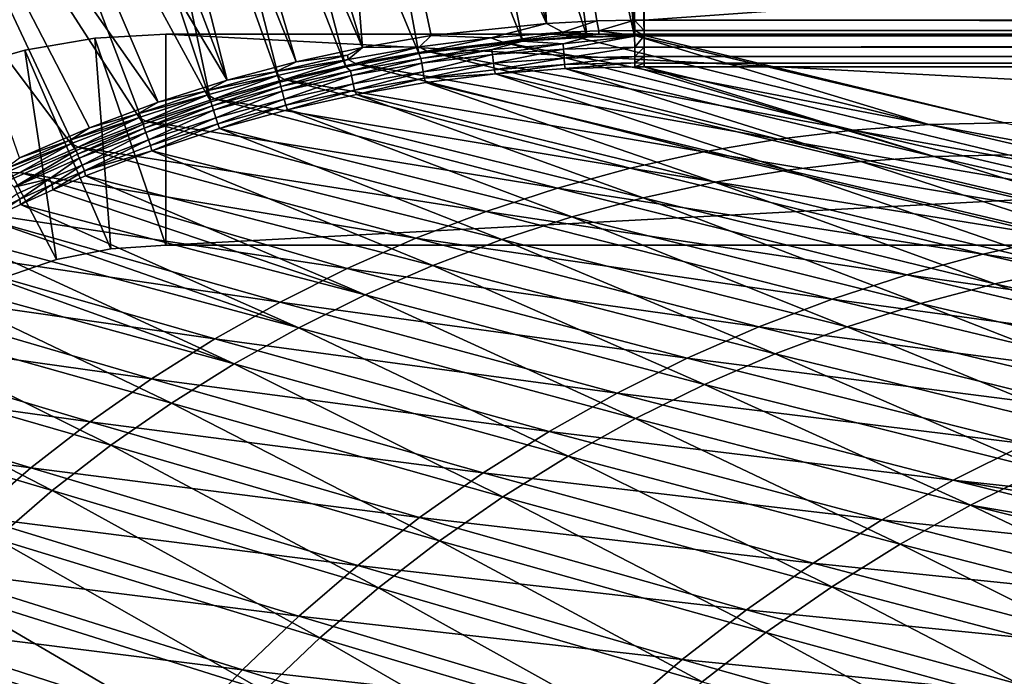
# Model space of a CAD drawing. Header units: metres. Extents: x -901 to 901, y -486 to 401.
# Tile 116 of 256: x -759 to -666, y 279 to 341. Entities that reach past the tile are written whole.
import ezdxf

# ---------------------------------------------------------------- set-up
doc = ezdxf.new("R2010")
doc.units = ezdxf.units.M

msp = doc.modelspace()

# ---------------------------------------------------------------- linework, layer by layer
at = {"layer": 'top0'}
for points in [[(-711.886414, 390.784424, -3.399924), (-705.529297, 391.050934, -3.399924), (-700.734314, 341.324097, -32.144608)], [(-700.734314, 341.324097, -32.144608), (-705.529297, 391.050934, -3.399924), (-700.734314, 391.111328, -3.399924)], [(-699.821045, 341.327301, -32.142754), (-700.734314, 391.111328, -3.399924), (-0.734328, 391.111328, -3.399924)], [(-699.821045, 341.327301, -32.142754), (-700.734314, 341.324097, -32.144608), (-700.734314, 391.111328, -3.399924)], [(-0.734328, 341.327301, -32.142754), (-699.821045, 341.327301, -32.142754), (-0.734328, 391.111328, -3.399924)], [(-721.192139, 390.008942, -3.399924), (-709.072815, 341.018127, -32.177853), (-730.448669, 388.778107, -3.399924)], [(-709.072815, 341.018127, -32.177853), (-721.192139, 390.008942, -3.399924), (-711.886414, 390.784424, -3.399924)], [(-704.306763, 341.25354, -32.159096), (-711.886414, 390.784424, -3.399924), (-700.734314, 341.324097, -32.144608)], [(-704.306763, 341.25354, -32.159096), (-709.072815, 341.018127, -32.177853), (-711.886414, 390.784424, -3.399924)], [(-711.798828, 389.283508, -0.803848), (-721.030396, 388.514221, -0.803848), (-705.224915, 339.719666, -29.564875)], [(-705.491638, 389.547943, -0.803848), (-711.798828, 389.283508, -0.803848), (-700.734314, 339.824097, -29.546532)], [(-700.734314, 339.824097, -29.546532), (-711.798828, 389.283508, -0.803848), (-705.224915, 339.719666, -29.564875)], [(-700.734314, 389.60788, -0.803848), (-705.491638, 389.547943, -0.803848), (-700.734314, 339.824097, -29.546532)], [(-0.734328, 389.60788, -0.803848), (-700.734314, 389.60788, -0.803848), (-0.734328, 339.827301, -29.544678)], [(-700.734314, 389.60788, -0.803848), (-699.821045, 339.827301, -29.544678), (-0.734328, 339.827301, -29.544678)], [(-700.734314, 389.60788, -0.803848), (-700.734314, 339.824097, -29.546532), (-699.821045, 339.827301, -29.544678)], [(-726.520142, 338.75, -32.241295), (-741.109741, 386.78064, -3.399924), (-730.448669, 388.778107, -3.399924)], [(-709.072815, 341.018127, -32.177853), (-720.004272, 339.859406, -32.218529), (-730.448669, 388.778107, -3.399924)], [(-730.448669, 388.778107, -3.399924), (-720.004272, 339.859406, -32.218529), (-726.520142, 338.75, -32.241295)], [(-721.030396, 388.514221, -0.803848), (-730.213135, 387.293213, -0.803848), (-711.344421, 339.343567, -29.58893)], [(-705.224915, 339.719666, -29.564875), (-721.030396, 388.514221, -0.803848), (-711.344421, 339.343567, -29.58893)], [(-730.213135, 387.293213, -0.803848), (-740.790527, 385.311462, -0.803848), (-721.169983, 338.166351, -29.625387)], [(-711.344421, 339.343567, -29.58893), (-730.213135, 387.293213, -0.803848), (-721.169983, 338.166351, -29.625387)], [(-746.963318, 385.413208, -3.399924), (-741.109741, 386.78064, -3.399924), (-726.520142, 338.75, -32.241295)], [(-751.649963, 384.176422, -3.399924), (-746.963318, 385.413208, -3.399924), (-732.787781, 337.380829, -32.262211)], [(-732.787781, 337.380829, -32.262211), (-746.963318, 385.413208, -3.399924), (-726.520142, 338.75, -32.241295)], [(-740.790527, 385.311462, -0.803848), (-746.598083, 383.954773, -0.803848), (-728.090454, 336.903168, -29.649544)], [(-721.169983, 338.166351, -29.625387), (-740.790527, 385.311462, -0.803848), (-728.090454, 336.903168, -29.649544)], [(-757.162415, 382.556427, -3.399924), (-751.649963, 384.176422, -3.399924), (-739.336792, 335.628693, -32.283081)], [(-739.336792, 335.628693, -32.283081), (-751.649963, 384.176422, -3.399924), (-732.787781, 337.380829, -32.262211)], [(-746.598083, 383.954773, -0.803848), (-751.247925, 382.727722, -0.803848), (-734.340027, 335.447693, -29.670338)], [(-728.090454, 336.903168, -29.649544), (-746.598083, 383.954773, -0.803848), (-734.340027, 335.447693, -29.670338)], [(-765.662842, 379.697144, -3.399924), (-757.162415, 382.556427, -3.399924), (-739.336792, 335.628693, -32.283081)], [(-751.247925, 382.727722, -0.803848), (-756.717102, 381.120422, -0.803848), (-740.871399, 333.601196, -29.691088)], [(-734.340027, 335.447693, -29.670338), (-751.247925, 382.727722, -0.803848), (-740.871399, 333.601196, -29.691088)], [(-740.871399, 333.601196, -29.691088), (-756.717102, 381.120422, -0.803848), (-765.150696, 378.2836, -0.803848)], [(-745.870056, 333.544342, -32.302948), (-775.530518, 375.802704, -3.399924), (-765.662842, 379.697144, -3.399924)], [(-739.336792, 335.628693, -32.283081), (-745.870056, 333.544342, -32.302948), (-765.662842, 379.697144, -3.399924)], [(-765.150696, 378.2836, -0.803848), (-774.93988, 374.420105, -0.803848), (-747.251404, 331.466248, -29.710432)], [(-740.871399, 333.601196, -29.691088), (-765.150696, 378.2836, -0.803848), (-747.251404, 331.466248, -29.710432)], [(-745.870056, 333.544342, -32.302948), (-752.376465, 331.120605, -32.321827), (-775.530518, 375.802704, -3.399924)], [(-752.376465, 331.120605, -32.321827), (-758.992676, 328.279388, -32.340122), (-775.530518, 375.802704, -3.399924)], [(-774.93988, 374.420105, -0.803848), (-784.498657, 370.017365, -0.803848), (-753.643616, 328.983795, -29.728928)], [(-747.251404, 331.466248, -29.710432), (-774.93988, 374.420105, -0.803848), (-753.643616, 328.983795, -29.728928)], [(-753.643616, 328.983795, -29.728928), (-784.498657, 370.017365, -0.803848), (-760.099487, 326.106232, -29.746735)], [(-714.335754, 339.651917, -33.011066), (-720.004272, 339.859406, -32.218529), (-709.072815, 341.018127, -32.177853)], [(-707.530762, 340.175537, -33.019848), (-714.335754, 339.651917, -33.011066), (-709.072815, 341.018127, -32.177853)], [(-709.072815, 341.018127, -32.177853), (-704.306763, 341.25354, -32.159096), (-707.530762, 340.175537, -33.019848)], [(-704.306763, 341.25354, -32.159096), (-704.126404, 340.311676, -33.024342), (-707.530762, 340.175537, -33.019848)], [(-704.306763, 341.25354, -32.159096), (-700.734314, 341.324097, -32.144608), (-704.126404, 340.311676, -33.024342)], [(-700.734314, 341.324097, -32.144608), (-700.723999, 340.363525, -33.028919), (-704.126404, 340.311676, -33.024342)], [(-700.734314, 341.324097, -32.144608), (-699.821045, 341.327301, -32.142754), (-699.821045, 340.363281, -33.032032)], [(-700.723999, 340.363525, -33.028919), (-700.734314, 341.324097, -32.144608), (-699.821045, 340.363281, -33.032032)], [(-0.734328, 341.327301, -32.142754), (-0.734328, 340.639496, -32.689068), (-699.821045, 341.327301, -32.142754)], [(-0.734328, 340.639496, -32.689068), (-699.821045, 340.363281, -33.032032), (-699.821045, 341.327301, -32.142754)], [(-0.734328, 340.639496, -32.689068), (-0.734328, 340.140503, -33.411907), (-699.821045, 340.363281, -33.032032)], [(-721.120056, 338.795837, -33.002594), (-726.520142, 338.75, -32.241295), (-720.004272, 339.859406, -32.218529)], [(-714.335754, 339.651917, -33.011066), (-721.120056, 338.795837, -33.002594), (-720.004272, 339.859406, -32.218529)], [(-720.414978, 338.383301, -34.068256), (-721.120056, 338.795837, -33.002594), (-714.335754, 339.651917, -33.011066)], [(-713.214722, 339.253937, -34.128269), (-720.414978, 338.383301, -34.068256), (-714.335754, 339.651917, -33.011066)], [(-713.214722, 339.253937, -34.128269), (-714.335754, 339.651917, -33.011066), (-707.530762, 340.175537, -33.019848)], [(-707.511597, 339.865082, -33.572998), (-713.214722, 339.253937, -34.128269), (-707.530762, 340.175537, -33.019848)], [(-706.342773, 339.732513, -34.187988), (-713.214722, 339.253937, -34.128269), (-707.511597, 339.865082, -33.572998)], [(-706.342773, 339.732513, -34.187988), (-672.867615, 331.434906, -86.525124), (-713.214722, 339.253937, -34.128269)], [(-705.224915, 339.719666, -29.564875), (-711.344421, 339.343567, -29.58893), (-707.492065, 339.077087, -29.921173)], [(-707.530762, 340.175537, -33.019848), (-704.126404, 340.311676, -33.024342), (-704.114563, 340.000061, -33.589668)], [(-707.511597, 339.865082, -33.572998), (-707.530762, 340.175537, -33.019848), (-704.114563, 340.000061, -33.589668)], [(-704.114563, 340.000061, -33.589668), (-706.342773, 339.732513, -34.187988), (-707.511597, 339.865082, -33.572998)], [(-700.734314, 339.824097, -29.546532), (-707.492065, 339.077087, -29.921173), (-707.463867, 338.583679, -30.323605)], [(-700.734314, 339.824097, -29.546532), (-705.224915, 339.719666, -29.564875), (-707.492065, 339.077087, -29.921173)], [(-700.723694, 338.763, -30.326458), (-700.734314, 339.824097, -29.546532), (-707.463867, 338.583679, -30.323605)], [(-700.715576, 339.872284, -34.238636), (-706.342773, 339.732513, -34.187988), (-704.114563, 340.000061, -33.589668)], [(-706.342773, 339.732513, -34.187988), (-700.715576, 339.872284, -34.238636), (-672.867615, 331.434906, -86.525124)], [(-704.126404, 340.311676, -33.024342), (-700.723999, 340.363525, -33.028919), (-700.715576, 339.872284, -34.238636)], [(-704.126404, 340.311676, -33.024342), (-700.715576, 339.872284, -34.238636), (-704.114563, 340.000061, -33.589668)], [(-699.821045, 339.827301, -29.544678), (-700.734314, 339.824097, -29.546532), (-700.723694, 338.763, -30.326458)], [(-700.715576, 339.872284, -34.238636), (-700.723999, 340.363525, -33.028919), (-699.821045, 339.873474, -34.248688)], [(-700.723999, 340.363525, -33.028919), (-699.821045, 340.363281, -33.032032), (-699.821045, 339.873474, -34.248688)], [(-699.821045, 338.761719, -30.328711), (-699.821045, 339.827301, -29.544678), (-700.723694, 338.763, -30.326458)], [(-700.715576, 339.872284, -34.238636), (-699.821045, 339.873474, -34.248688), (-665.690369, 331.60611, -86.540955)], [(-700.715576, 339.872284, -34.238636), (-665.690369, 331.60611, -86.540955), (-672.867615, 331.434906, -86.525124)], [(-0.734328, 340.140503, -33.411907), (-699.821045, 339.873474, -34.248688), (-699.821045, 340.363281, -33.032032)], [(-0.734328, 340.140503, -33.411907), (-0.734328, 339.873474, -34.248688), (-699.821045, 339.873474, -34.248688)], [(-665.690369, 331.60611, -86.540955), (-699.821045, 339.873474, -34.248688), (-0.734328, 339.873474, -34.248688)], [(-0.734328, 338.448273, -30.640034), (-0.734328, 339.827301, -29.544678), (-699.821045, 338.761719, -30.328711)], [(-699.821045, 338.761719, -30.328711), (-0.734328, 339.827301, -29.544678), (-699.821045, 339.827301, -29.544678)], [(-726.520142, 338.75, -32.241295), (-727.942444, 337.995483, -32.577736), (-732.787781, 337.380829, -32.262211)], [(-727.864685, 337.610443, -32.994465), (-727.942444, 337.995483, -32.577736), (-726.520142, 338.75, -32.241295)], [(-727.185181, 337.212494, -34.014278), (-727.864685, 337.610443, -32.994465), (-721.120056, 338.795837, -33.002594)], [(-721.120056, 338.795837, -33.002594), (-727.864685, 337.610443, -32.994465), (-726.520142, 338.75, -32.241295)], [(-720.414978, 338.383301, -34.068256), (-727.185181, 337.212494, -34.014278), (-721.120056, 338.795837, -33.002594)], [(-720.965881, 337.700806, -29.947321), (-711.344421, 339.343567, -29.58893), (-721.169983, 338.166351, -29.625387)], [(-714.244324, 338.552338, -29.934631), (-711.344421, 339.343567, -29.58893), (-720.965881, 337.700806, -29.947321)], [(-713.214722, 339.253937, -34.128269), (-680.018494, 330.917297, -86.505951), (-720.414978, 338.383301, -34.068256)], [(-707.492065, 339.077087, -29.921173), (-711.344421, 339.343567, -29.58893), (-714.244324, 338.552338, -29.934631)], [(-707.492065, 339.077087, -29.921173), (-714.244324, 338.552338, -29.934631), (-714.19397, 338.075562, -30.320753)], [(-707.463867, 338.583679, -30.323605), (-707.492065, 339.077087, -29.921173), (-714.19397, 338.075562, -30.320753)], [(-707.463867, 338.583679, -30.323605), (-714.19397, 338.075562, -30.320753), (-714.105835, 337.253326, -31.229654)], [(-707.414307, 337.739258, -31.273716), (-707.463867, 338.583679, -30.323605), (-714.105835, 337.253326, -31.229654)], [(-672.867615, 331.434906, -86.525124), (-680.018494, 330.917297, -86.505951), (-713.214722, 339.253937, -34.128269)], [(-700.723694, 338.763, -30.326458), (-707.463867, 338.583679, -30.323605), (-707.414307, 337.739258, -31.273716)], [(-700.713562, 337.898163, -31.319576), (-700.723694, 338.763, -30.326458), (-707.414307, 337.739258, -31.273716)], [(-699.821045, 338.761719, -30.328711), (-700.723694, 338.763, -30.326458), (-700.713562, 337.898163, -31.319576)], [(-699.821045, 337.89444, -31.327679), (-699.821045, 338.761719, -30.328711), (-700.713562, 337.898163, -31.319576)], [(-699.821045, 337.89444, -31.327679), (-0.734328, 338.448273, -30.640034), (-699.821045, 338.761719, -30.328711)], [(-727.942444, 337.995483, -32.577736), (-734.645142, 336.470856, -32.5877), (-732.787781, 337.380829, -32.262211)], [(-727.942444, 337.995483, -32.577736), (-727.864685, 337.610443, -32.994465), (-734.645142, 336.470856, -32.5877)], [(-721.169983, 338.166351, -29.625387), (-728.090454, 336.903168, -29.649544), (-727.636597, 336.525238, -29.95916)], [(-720.965881, 337.700806, -29.947321), (-721.169983, 338.166351, -29.625387), (-727.636597, 336.525238, -29.95916)], [(-720.965881, 337.700806, -29.947321), (-727.636597, 336.525238, -29.95916), (-727.545227, 336.083221, -30.314955)], [(-720.894287, 337.241241, -30.317875), (-720.965881, 337.700806, -29.947321), (-727.545227, 336.083221, -30.314955)], [(-720.414978, 338.383301, -34.068256), (-687.126587, 330.054382, -86.483696), (-727.185181, 337.212494, -34.014278)], [(-720.894287, 337.241241, -30.317875), (-714.244324, 338.552338, -29.934631), (-720.965881, 337.700806, -29.947321)], [(-714.19397, 338.075562, -30.320753), (-714.244324, 338.552338, -29.934631), (-720.894287, 337.241241, -30.317875)], [(-720.768982, 336.442719, -31.187525), (-714.19397, 338.075562, -30.320753), (-720.894287, 337.241241, -30.317875)], [(-714.105835, 337.253326, -31.229654), (-714.19397, 338.075562, -30.320753), (-720.768982, 336.442719, -31.187525)], [(-680.018494, 330.917297, -86.505951), (-687.126587, 330.054382, -86.483696), (-720.414978, 338.383301, -34.068256)], [(-707.414307, 337.739258, -31.273716), (-714.105835, 337.253326, -31.229654), (-714.037231, 336.633423, -32.288315)], [(-707.375366, 337.114777, -32.381142), (-707.414307, 337.739258, -31.273716), (-714.037231, 336.633423, -32.288315)], [(-700.713562, 337.898163, -31.319576), (-707.414307, 337.739258, -31.273716), (-707.375366, 337.114777, -32.381142)], [(-700.704468, 337.271454, -32.477802), (-700.713562, 337.898163, -31.319576), (-707.375366, 337.114777, -32.381142)], [(-699.821045, 337.89444, -31.327679), (-700.713562, 337.898163, -31.319576), (-700.704468, 337.271454, -32.477802)], [(-699.821045, 337.267792, -32.492775), (-699.821045, 337.89444, -31.327679), (-700.704468, 337.271454, -32.477802)], [(-0.734328, 337.447784, -32.089329), (-0.734328, 338.448273, -30.640034), (-699.821045, 337.89444, -31.327679)], [(-699.821045, 337.267792, -32.492775), (-0.734328, 337.447784, -32.089329), (-699.821045, 337.89444, -31.327679)], [(-732.787781, 337.380829, -32.262211), (-734.645142, 336.470856, -32.5877), (-739.336792, 335.628693, -32.283081)], [(-727.864685, 337.610443, -32.994465), (-734.550598, 336.098969, -32.98671), (-734.645142, 336.470856, -32.5877)], [(-733.89978, 335.707611, -33.963078), (-734.550598, 336.098969, -32.98671), (-727.864685, 337.610443, -32.994465)], [(-728.090454, 336.903168, -29.649544), (-734.340027, 335.447693, -29.670338), (-734.237854, 335.028198, -29.970098)], [(-727.636597, 336.525238, -29.95916), (-728.090454, 336.903168, -29.649544), (-734.237854, 335.028198, -29.970098)], [(-727.185181, 337.212494, -34.014278), (-733.89978, 335.707611, -33.963078), (-727.864685, 337.610443, -32.994465)], [(-727.185181, 337.212494, -34.014278), (-694.175354, 328.848053, -86.458618), (-733.89978, 335.707611, -33.963078)], [(-720.894287, 337.241241, -30.317875), (-727.545227, 336.083221, -30.314955), (-727.384644, 335.309845, -31.147472)], [(-720.768982, 336.442719, -31.187525), (-720.894287, 337.241241, -30.317875), (-727.384644, 335.309845, -31.147472)], [(-687.126587, 330.054382, -86.483696), (-694.175354, 328.848053, -86.458618), (-727.185181, 337.212494, -34.014278)], [(-720.671143, 335.829865, -32.199642), (-714.105835, 337.253326, -31.229654), (-720.768982, 336.442719, -31.187525)], [(-714.037231, 336.633423, -32.288315), (-714.105835, 337.253326, -31.229654), (-720.671143, 335.829865, -32.199642)], [(-707.375366, 337.114777, -32.381142), (-714.037231, 336.633423, -32.288315), (-713.91449, 336.246338, -33.452969)], [(-707.309692, 336.738708, -33.596008), (-707.375366, 337.114777, -32.381142), (-713.91449, 336.246338, -33.452969)], [(-707.309692, 336.738708, -33.596008), (-713.91449, 336.246338, -33.452969), (-679.30719, 327.927216, -86.374107)], [(-700.704468, 337.271454, -32.477802), (-707.375366, 337.114777, -32.381142), (-707.309692, 336.738708, -33.596008)], [(-700.696777, 336.913239, -33.745064), (-700.704468, 337.271454, -32.477802), (-707.309692, 336.738708, -33.596008)], [(-700.696777, 336.913239, -33.745064), (-707.309692, 336.738708, -33.596008), (-672.341675, 328.410309, -86.481537)], [(-672.341675, 328.410309, -86.481537), (-707.309692, 336.738708, -33.596008), (-679.30719, 327.927216, -86.374107)], [(-699.821045, 337.267792, -32.492775), (-700.704468, 337.271454, -32.477802), (-700.696777, 336.913239, -33.745064)], [(-699.821045, 336.912384, -33.767075), (-699.821045, 337.267792, -32.492775), (-700.696777, 336.913239, -33.745064)], [(-699.821045, 336.912384, -33.767075), (-700.696777, 336.913239, -33.745064), (-672.341675, 328.410309, -86.481537)], [(-0.734328, 336.912384, -33.767075), (-0.734328, 337.447784, -32.089329), (-699.821045, 337.267792, -32.492775)], [(-699.821045, 336.912384, -33.767075), (-0.734328, 336.912384, -33.767075), (-699.821045, 337.267792, -32.492775)], [(-665.355652, 328.56189, -86.600067), (-699.821045, 336.912384, -33.767075), (-672.341675, 328.410309, -86.481537)], [(-0.734328, 336.912384, -33.767075), (-699.821045, 336.912384, -33.767075), (-665.355652, 328.56189, -86.600067)], [(-734.645142, 336.470856, -32.5877), (-741.269409, 334.622833, -32.597141), (-739.336792, 335.628693, -32.283081)], [(-734.550598, 336.098969, -32.98671), (-741.269409, 334.622833, -32.597141), (-734.645142, 336.470856, -32.5877)], [(-734.550598, 336.098969, -32.98671), (-741.158936, 334.264526, -32.979362), (-741.269409, 334.622833, -32.597141)], [(-740.528931, 333.8797, -33.914745), (-741.158936, 334.264526, -32.979362), (-734.550598, 336.098969, -32.98671)], [(-733.89978, 335.707611, -33.963078), (-740.528931, 333.8797, -33.914745), (-734.550598, 336.098969, -32.98671)], [(-727.636597, 336.525238, -29.95916), (-734.237854, 335.028198, -29.970098), (-734.128235, 334.603973, -30.311989)], [(-727.545227, 336.083221, -30.314955), (-727.636597, 336.525238, -29.95916), (-734.128235, 334.603973, -30.311989)], [(-727.545227, 336.083221, -30.314955), (-734.128235, 334.603973, -30.311989), (-733.934814, 333.856934, -31.109619)], [(-727.384644, 335.309845, -31.147472), (-727.545227, 336.083221, -30.314955), (-733.934814, 333.856934, -31.109619)], [(-720.768982, 336.442719, -31.187525), (-727.384644, 335.309845, -31.147472), (-727.258301, 334.706451, -32.115452)], [(-720.671143, 335.829865, -32.199642), (-720.768982, 336.442719, -31.187525), (-727.258301, 334.706451, -32.115452)], [(-720.671143, 335.829865, -32.199642), (-727.258301, 334.706451, -32.115452), (-727.069336, 334.294647, -33.185768)], [(-720.503601, 335.432739, -33.316151), (-720.671143, 335.829865, -32.199642), (-727.069336, 334.294647, -33.185768)], [(-713.91449, 336.246338, -33.452969), (-714.037231, 336.633423, -32.288315), (-720.671143, 335.829865, -32.199642)], [(-720.503601, 335.432739, -33.316151), (-713.91449, 336.246338, -33.452969), (-720.671143, 335.829865, -32.199642)], [(-713.91449, 336.246338, -33.452969), (-720.503601, 335.432739, -33.316151), (-686.237244, 327.111481, -86.267113)], [(-679.30719, 327.927216, -86.374107), (-713.91449, 336.246338, -33.452969), (-686.237244, 327.111481, -86.267113)], [(-739.336792, 335.628693, -32.283081), (-741.269409, 334.622833, -32.597141), (-745.870056, 333.544342, -32.302948)], [(-734.340027, 335.447693, -29.670338), (-740.871399, 333.601196, -29.691088), (-740.755859, 333.211823, -29.980213)], [(-734.237854, 335.028198, -29.970098), (-734.340027, 335.447693, -29.670338), (-740.755859, 333.211823, -29.980213)], [(-734.237854, 335.028198, -29.970098), (-740.755859, 333.211823, -29.980213), (-740.629639, 332.805511, -30.309046)], [(-734.128235, 334.603973, -30.311989), (-734.237854, 335.028198, -29.970098), (-740.629639, 332.805511, -30.309046)], [(-733.89978, 335.707611, -33.963078), (-701.148376, 327.301086, -86.430969), (-740.528931, 333.8797, -33.914745)], [(-727.384644, 335.309845, -31.147472), (-733.934814, 333.856934, -31.109619), (-733.780945, 333.265442, -32.036003)], [(-694.175354, 328.848053, -86.458618), (-701.148376, 327.301086, -86.430969), (-733.89978, 335.707611, -33.963078)], [(-727.258301, 334.706451, -32.115452), (-727.384644, 335.309845, -31.147472), (-733.780945, 333.265442, -32.036003)], [(-720.503601, 335.432739, -33.316151), (-727.069336, 334.294647, -33.185768), (-693.117065, 325.964081, -86.161034)], [(-686.237244, 327.111481, -86.267113), (-720.503601, 335.432739, -33.316151), (-693.117065, 325.964081, -86.161034)], [(-741.269409, 334.622833, -32.597141), (-747.796082, 332.454651, -32.606022), (-745.870056, 333.544342, -32.302948)], [(-741.158936, 334.264526, -32.979362), (-747.796082, 332.454651, -32.606022), (-741.269409, 334.622833, -32.597141)], [(-741.158936, 334.264526, -32.979362), (-747.670715, 332.110291, -32.972462), (-747.796082, 332.454651, -32.606022)], [(-747.035461, 331.744507, -33.869389), (-747.670715, 332.110291, -32.972462), (-741.158936, 334.264526, -32.979362)], [(-740.528931, 333.8797, -33.914745), (-747.035461, 331.744507, -33.869389), (-741.158936, 334.264526, -32.979362)], [(-734.128235, 334.603973, -30.311989), (-740.629639, 332.805511, -30.309046), (-740.405579, 332.085846, -31.07399)], [(-733.934814, 333.856934, -31.109619), (-734.128235, 334.603973, -30.311989), (-740.405579, 332.085846, -31.07399)], [(-727.258301, 334.706451, -32.115452), (-733.780945, 333.265442, -32.036003), (-733.5979, 332.832916, -33.061947)], [(-727.069336, 334.294647, -33.185768), (-727.258301, 334.706451, -32.115452), (-733.5979, 332.832916, -33.061947)], [(-727.069336, 334.294647, -33.185768), (-733.5979, 332.832916, -33.061947), (-699.933228, 324.48584, -86.056374)], [(-693.117065, 325.964081, -86.161034), (-727.069336, 334.294647, -33.185768), (-699.933228, 324.48584, -86.056374)], [(-745.870056, 333.544342, -32.302948), (-747.796082, 332.454651, -32.606022), (-752.376465, 331.120605, -32.321827)], [(-740.871399, 333.601196, -29.691088), (-747.251404, 331.466248, -29.710432), (-747.178284, 331.078156, -29.989613)], [(-740.755859, 333.211823, -29.980213), (-740.871399, 333.601196, -29.691088), (-747.178284, 331.078156, -29.989613)], [(-740.755859, 333.211823, -29.980213), (-747.178284, 331.078156, -29.989613), (-747.036743, 330.689819, -30.306202)], [(-740.629639, 332.805511, -30.309046), (-740.755859, 333.211823, -29.980213), (-747.036743, 330.689819, -30.306202)], [(-740.528931, 333.8797, -33.914745), (-708.029602, 325.417053, -86.401016), (-747.035461, 331.744507, -33.869389)], [(-701.148376, 327.301086, -86.430969), (-708.029602, 325.417053, -86.401016), (-740.528931, 333.8797, -33.914745)], [(-733.934814, 333.856934, -31.109619), (-740.405579, 332.085846, -31.07399), (-740.225342, 331.508453, -31.961302)], [(-733.780945, 333.265442, -32.036003), (-733.934814, 333.856934, -31.109619), (-740.225342, 331.508453, -31.961302)], [(-733.780945, 333.265442, -32.036003), (-740.225342, 331.508453, -31.961302), (-740.068237, 331.053131, -32.94474)], [(-733.5979, 332.832916, -33.061947), (-733.780945, 333.265442, -32.036003), (-740.068237, 331.053131, -32.94474)], [(-747.796082, 332.454651, -32.606022), (-754.206177, 329.969604, -32.614296), (-752.376465, 331.120605, -32.321827)], [(-747.670715, 332.110291, -32.972462), (-754.206177, 329.969604, -32.614296), (-747.796082, 332.454651, -32.606022)], [(-747.670715, 332.110291, -32.972462), (-754.066895, 329.639465, -32.966038), (-754.206177, 329.969604, -32.614296)], [(-753.449768, 329.293701, -33.826668), (-754.066895, 329.639465, -32.966038), (-747.670715, 332.110291, -32.972462)], [(-747.035461, 331.744507, -33.869389), (-753.449768, 329.293701, -33.826668), (-747.670715, 332.110291, -32.972462)], [(-740.629639, 332.805511, -30.309046), (-747.036743, 330.689819, -30.306202), (-746.784363, 329.998322, -31.040583)], [(-740.405579, 332.085846, -31.07399), (-740.629639, 332.805511, -30.309046), (-746.784363, 329.998322, -31.040583)], [(-740.405579, 332.085846, -31.07399), (-746.784363, 329.998322, -31.040583), (-746.578796, 329.436859, -31.891279)], [(-740.225342, 331.508453, -31.961302), (-740.405579, 332.085846, -31.07399), (-746.578796, 329.436859, -31.891279)], [(-733.5979, 332.832916, -33.061947), (-740.068237, 331.053131, -32.94474), (-706.670959, 322.677795, -85.953491)], [(-699.933228, 324.48584, -86.056374), (-733.5979, 332.832916, -33.061947), (-706.670959, 322.677795, -85.953491)], [(-752.376465, 331.120605, -32.321827), (-754.206177, 329.969604, -32.614296), (-758.992676, 328.279388, -32.340122)], [(-747.251404, 331.466248, -29.710432), (-753.643616, 328.983795, -29.728928), (-753.492615, 328.629242, -29.998407)], [(-747.178284, 331.078156, -29.989613), (-747.251404, 331.466248, -29.710432), (-753.492615, 328.629242, -29.998407)], [(-747.035461, 331.744507, -33.869389), (-714.802917, 323.200287, -86.369019), (-753.449768, 329.293701, -33.826668)], [(-708.029602, 325.417053, -86.401016), (-714.802917, 323.200287, -86.369019), (-747.035461, 331.744507, -33.869389)], [(-740.225342, 331.508453, -31.961302), (-746.578796, 329.436859, -31.891279), (-746.459167, 328.96106, -32.834187)], [(-740.068237, 331.053131, -32.94474), (-740.225342, 331.508453, -31.961302), (-746.459167, 328.96106, -32.834187)], [(-680.018494, 330.917297, -86.505951), (-672.867615, 331.434906, -86.525124), (-638.174072, 323.424713, -140.276199)], [(-672.867615, 331.434906, -86.525124), (-665.690369, 331.60611, -86.540955), (-630.656067, 323.599487, -140.312469)], [(-672.867615, 331.434906, -86.525124), (-630.656067, 323.599487, -140.312469), (-638.174072, 323.424713, -140.276199)], [(-753.337036, 328.25885, -30.303543), (-747.178284, 331.078156, -29.989613), (-753.492615, 328.629242, -29.998407)], [(-747.036743, 330.689819, -30.306202), (-747.178284, 331.078156, -29.989613), (-753.337036, 328.25885, -30.303543)], [(-753.058289, 327.596039, -31.009394), (-747.036743, 330.689819, -30.306202), (-753.337036, 328.25885, -30.303543)], [(-746.784363, 329.998322, -31.040583), (-747.036743, 330.689819, -30.306202), (-753.058289, 327.596039, -31.009394)], [(-740.068237, 331.053131, -32.94474), (-746.459167, 328.96106, -32.834187), (-713.315186, 320.541077, -85.852715)], [(-706.670959, 322.677795, -85.953491), (-740.068237, 331.053131, -32.94474), (-713.315186, 320.541077, -85.852715)], [(-687.126587, 330.054382, -86.483696), (-680.018494, 330.917297, -86.505951), (-645.659729, 322.890869, -140.235077)], [(-680.018494, 330.917297, -86.505951), (-638.174072, 323.424713, -140.276199), (-645.659729, 322.890869, -140.235077)], [(-754.206177, 329.969604, -32.614296), (-760.481506, 327.171936, -32.621933), (-758.992676, 328.279388, -32.340122)], [(-754.066895, 329.639465, -32.966038), (-760.481506, 327.171936, -32.621933), (-754.206177, 329.969604, -32.614296)], [(-754.066895, 329.639465, -32.966038), (-760.329529, 326.856232, -32.960114), (-760.481506, 327.171936, -32.621933)], [(-758.970459, 326.893433, -33.791477), (-760.329529, 326.856232, -32.960114), (-754.066895, 329.639465, -32.966038)], [(-753.449768, 329.293701, -33.826668), (-758.970459, 326.893433, -33.791477), (-754.066895, 329.639465, -32.966038)], [(-753.449768, 329.293701, -33.826668), (-721.452637, 320.655914, -86.33522), (-758.970459, 326.893433, -33.791477)], [(-714.802917, 323.200287, -86.369019), (-721.452637, 320.655914, -86.33522), (-753.449768, 329.293701, -33.826668)], [(-752.828796, 327.052063, -31.825869), (-746.784363, 329.998322, -31.040583), (-753.058289, 327.596039, -31.009394)], [(-746.578796, 329.436859, -31.891279), (-746.784363, 329.998322, -31.040583), (-752.828796, 327.052063, -31.825869)], [(-746.459167, 328.96106, -32.834187), (-746.578796, 329.436859, -31.891279), (-752.828796, 327.052063, -31.825869)], [(-694.175354, 328.848053, -86.458618), (-687.126587, 330.054382, -86.483696), (-653.096069, 321.998932, -140.189484)], [(-687.126587, 330.054382, -86.483696), (-645.659729, 322.890869, -140.235077), (-653.096069, 321.998932, -140.189484)], [(-753.643616, 328.983795, -29.728928), (-760.099487, 326.106232, -29.746735), (-759.517578, 325.515778, -30.301132)], [(-753.492615, 328.629242, -29.998407), (-753.643616, 328.983795, -29.728928), (-759.517578, 325.515778, -30.301132)], [(-759.517578, 325.515778, -30.301132), (-753.337036, 328.25885, -30.303543), (-753.492615, 328.629242, -29.998407)], [(-752.828796, 327.052063, -31.825869), (-752.74939, 326.562531, -32.730335), (-746.459167, 328.96106, -32.834187)], [(-746.459167, 328.96106, -32.834187), (-752.74939, 326.562531, -32.730335), (-719.850769, 318.076813, -85.754364)], [(-713.315186, 320.541077, -85.852715), (-746.459167, 328.96106, -32.834187), (-719.850769, 318.076813, -85.754364)], [(-701.148376, 327.301086, -86.430969), (-694.175354, 328.848053, -86.458618), (-660.466125, 320.750671, -140.139847)], [(-694.175354, 328.848053, -86.458618), (-653.096069, 321.998932, -140.189484), (-660.466125, 320.750671, -140.139847)], [(-645.034607, 319.923615, -139.996216), (-672.341675, 328.410309, -86.481537), (-679.30719, 327.927216, -86.374107)], [(-637.735474, 320.424408, -140.122894), (-665.355652, 328.56189, -86.600067), (-672.341675, 328.410309, -86.481537)], [(-672.341675, 328.410309, -86.481537), (-645.034607, 319.923615, -139.996216), (-637.735474, 320.424408, -140.122894)], [(-756.151917, 326.277588, -30.994631), (-753.337036, 328.25885, -30.303543), (-759.517578, 325.515778, -30.301132)], [(-756.151917, 326.277588, -30.994631), (-753.058289, 327.596039, -31.009394), (-753.337036, 328.25885, -30.303543)], [(-755.91095, 325.742798, -31.79487), (-753.058289, 327.596039, -31.009394), (-756.151917, 326.277588, -30.994631)], [(-752.828796, 327.052063, -31.825869), (-753.058289, 327.596039, -31.009394), (-755.91095, 325.742798, -31.79487)], [(-679.30719, 327.927216, -86.374107), (-686.237244, 327.111481, -86.267113), (-652.290466, 319.077881, -139.868225)], [(-652.290466, 319.077881, -139.868225), (-645.034607, 319.923615, -139.996216), (-679.30719, 327.927216, -86.374107)], [(-758.970459, 326.893433, -33.791477), (-727.963257, 317.789886, -86.299889), (-765.848755, 323.498016, -33.749706)], [(-758.970459, 326.893433, -33.791477), (-765.848755, 323.498016, -33.749706), (-760.329529, 326.856232, -32.960114)], [(-721.452637, 320.655914, -86.33522), (-727.963257, 317.789886, -86.299889), (-758.970459, 326.893433, -33.791477)], [(-755.91095, 325.742798, -31.79487), (-755.850037, 325.250153, -32.680935), (-752.828796, 327.052063, -31.825869)], [(-755.850037, 325.250153, -32.680935), (-752.74939, 326.562531, -32.730335), (-752.828796, 327.052063, -31.825869)], [(-752.74939, 326.562531, -32.730335), (-755.850037, 325.250153, -32.680935), (-726.262451, 315.287231, -85.65876)], [(-719.850769, 318.076813, -85.754364), (-752.74939, 326.562531, -32.730335), (-726.262451, 315.287231, -85.65876)], [(-667.753052, 319.148712, -140.086563), (-708.029602, 325.417053, -86.401016), (-701.148376, 327.301086, -86.430969)], [(-660.466125, 320.750671, -140.139847), (-667.753052, 319.148712, -140.086563), (-701.148376, 327.301086, -86.430969)], [(-686.237244, 327.111481, -86.267113), (-693.117065, 325.964081, -86.161034), (-659.488098, 317.888062, -139.739578)], [(-686.237244, 327.111481, -86.267113), (-659.488098, 317.888062, -139.739578), (-652.290466, 319.077881, -139.868225)], [(-759.214233, 324.88205, -30.980415), (-756.151917, 326.277588, -30.994631), (-759.517578, 325.515778, -30.301132)], [(-759.214233, 324.88205, -30.980415), (-758.962158, 324.35675, -31.764994), (-756.151917, 326.277588, -30.994631)], [(-758.962158, 324.35675, -31.764994), (-755.91095, 325.742798, -31.79487), (-756.151917, 326.277588, -30.994631)], [(-758.962158, 324.35675, -31.764994), (-758.917542, 323.863312, -32.633224), (-755.91095, 325.742798, -31.79487)], [(-758.917542, 323.863312, -32.633224), (-755.850037, 325.250153, -32.680935), (-755.91095, 325.742798, -31.79487)], [(-693.117065, 325.964081, -86.161034), (-699.933228, 324.48584, -86.056374), (-666.61499, 316.354614, -139.610962)], [(-693.117065, 325.964081, -86.161034), (-666.61499, 316.354614, -139.610962), (-659.488098, 317.888062, -139.739578)], [(-761.980469, 322.89505, -31.736223), (-758.962158, 324.35675, -31.764994), (-759.214233, 324.88205, -30.980415)], [(-726.262451, 315.287231, -85.65876), (-755.850037, 325.250153, -32.680935), (-758.917542, 323.863312, -32.633224)], [(-714.802917, 323.200287, -86.369019), (-708.029602, 325.417053, -86.401016), (-674.940308, 317.196533, -140.03006)], [(-674.940308, 317.196533, -140.03006), (-708.029602, 325.417053, -86.401016), (-667.753052, 319.148712, -140.086563)], [(-761.980469, 322.89505, -31.736223), (-761.949158, 322.402771, -32.587208), (-758.962158, 324.35675, -31.764994)], [(-761.949158, 322.402771, -32.587208), (-758.917542, 323.863312, -32.633224), (-758.962158, 324.35675, -31.764994)], [(-758.917542, 323.863312, -32.633224), (-761.949158, 322.402771, -32.587208), (-732.534241, 312.179932, -85.566139)], [(-726.262451, 315.287231, -85.65876), (-758.917542, 323.863312, -32.633224), (-732.534241, 312.179932, -85.566139)], [(-673.656128, 314.478363, -139.482925), (-699.933228, 324.48584, -86.056374), (-706.670959, 322.677795, -85.953491)], [(-699.933228, 324.48584, -86.056374), (-673.656128, 314.478363, -139.482925), (-666.61499, 316.354614, -139.610962)], [(-765.848755, 323.498016, -33.749706), (-734.319641, 314.608826, -86.263275), (-771.867737, 320.124237, -33.71508)], [(-727.963257, 317.789886, -86.299889), (-734.319641, 314.608826, -86.263275), (-765.848755, 323.498016, -33.749706)], [(-721.452637, 320.655914, -86.33522), (-714.802917, 323.200287, -86.369019), (-682.011414, 314.898407, -139.970749)], [(-682.011414, 314.898407, -139.970749), (-714.802917, 323.200287, -86.369019), (-674.940308, 317.196533, -140.03006)], [(-732.534241, 312.179932, -85.566139), (-761.949158, 322.402771, -32.587208), (-764.942322, 320.869232, -32.542896)], [(-706.670959, 322.677795, -85.953491), (-713.315186, 320.541077, -85.852715), (-680.596069, 312.260376, -139.355972)], [(-680.596069, 312.260376, -139.355972), (-673.656128, 314.478363, -139.482925), (-706.670959, 322.677795, -85.953491)], [(-764.942322, 320.869232, -32.542896), (-767.894348, 319.263397, -32.50029), (-738.649841, 308.763855, -85.476707)], [(-732.534241, 312.179932, -85.566139), (-764.942322, 320.869232, -32.542896), (-738.649841, 308.763855, -85.476707)], [(-771.867737, 320.124237, -33.71508), (-740.506958, 311.120178, -86.225647), (-777.67804, 316.474091, -33.683422)], [(-734.319641, 314.608826, -86.263275), (-740.506958, 311.120178, -86.225647), (-771.867737, 320.124237, -33.71508)], [(-727.963257, 317.789886, -86.299889), (-721.452637, 320.655914, -86.33522), (-688.950195, 312.259491, -139.909012)], [(-688.950195, 312.259491, -139.909012), (-721.452637, 320.655914, -86.33522), (-682.011414, 314.898407, -139.970749)], [(-687.419067, 309.70163, -139.230576), (-713.315186, 320.541077, -85.852715), (-719.850769, 318.076813, -85.754364)], [(-680.596069, 312.260376, -139.355972), (-713.315186, 320.541077, -85.852715), (-687.419067, 309.70163, -139.230576)], [(-626.788696, 313.124817, -193.922348), (-667.753052, 319.148712, -140.086563), (-660.466125, 320.750671, -140.139847)], [(-738.649841, 308.763855, -85.476707), (-767.894348, 319.263397, -32.50029), (-770.802612, 317.58609, -32.459393)], [(-634.40387, 311.458984, -193.851425), (-674.940308, 317.196533, -140.03006), (-667.753052, 319.148712, -140.086563)], [(-626.788696, 313.124817, -193.922348), (-634.40387, 311.458984, -193.851425), (-667.753052, 319.148712, -140.086563)], [(-694.109558, 306.804321, -139.107239), (-719.850769, 318.076813, -85.754364), (-726.262451, 315.287231, -85.65876)], [(-719.850769, 318.076813, -85.754364), (-694.109558, 306.804321, -139.107239), (-687.419067, 309.70163, -139.230576)], [(-770.802612, 317.58609, -32.459393), (-776.481384, 314.021179, -32.382683), (-744.592957, 305.048004, -85.390694)], [(-738.649841, 308.763855, -85.476707), (-770.802612, 317.58609, -32.459393), (-744.592957, 305.048004, -85.390694)], [(-734.319641, 314.608826, -86.263275), (-727.963257, 317.789886, -86.299889), (-695.740784, 309.285736, -139.845276)], [(-695.740784, 309.285736, -139.845276), (-727.963257, 317.789886, -86.299889), (-688.950195, 312.259491, -139.909012)], [(-674.940308, 317.196533, -140.03006), (-641.913818, 309.42807, -193.776688), (-682.011414, 314.898407, -139.970749)], [(-641.913818, 309.42807, -193.776688), (-674.940308, 317.196533, -140.03006), (-634.40387, 311.458984, -193.851425)], [(-659.488098, 317.888062, -139.739578), (-666.61499, 316.354614, -139.610962), (-633.336243, 308.700928, -193.267563)], [(-777.67804, 316.474091, -33.683422), (-746.510803, 307.332123, -86.187248), (-783.327698, 312.518494, -33.65435)], [(-740.506958, 311.120178, -86.225647), (-746.510803, 307.332123, -86.187248), (-777.67804, 316.474091, -33.683422)], [(-666.61499, 316.354614, -139.610962), (-673.656128, 314.478363, -139.482925), (-640.698669, 306.746094, -193.119293)], [(-666.61499, 316.354614, -139.610962), (-640.698669, 306.746094, -193.119293), (-633.336243, 308.700928, -193.267563)], [(-700.65094, 303.57608, -138.986359), (-726.262451, 315.287231, -85.65876), (-732.534241, 312.179932, -85.566139)], [(-700.65094, 303.57608, -138.986359), (-694.109558, 306.804321, -139.107239), (-726.262451, 315.287231, -85.65876)], [(-740.506958, 311.120178, -86.225647), (-734.319641, 314.608826, -86.263275), (-702.367615, 305.983856, -139.779938)], [(-702.367615, 305.983856, -139.779938), (-734.319641, 314.608826, -86.263275), (-695.740784, 309.285736, -139.845276)], [(-682.011414, 314.898407, -139.970749), (-649.301453, 307.036377, -193.698624), (-688.950195, 312.259491, -139.909012)], [(-641.913818, 309.42807, -193.776688), (-649.301453, 307.036377, -193.698624), (-682.011414, 314.898407, -139.970749)], [(-647.954163, 304.43457, -192.971954), (-673.656128, 314.478363, -139.482925), (-680.596069, 312.260376, -139.355972)], [(-673.656128, 314.478363, -139.482925), (-647.954163, 304.43457, -192.971954), (-640.698669, 306.746094, -193.119293)], [(-776.481384, 314.021179, -32.382683), (-781.96814, 310.184021, -32.312607), (-750.347351, 301.041321, -85.308319)], [(-744.592957, 305.048004, -85.390694), (-776.481384, 314.021179, -32.382683), (-750.347351, 301.041321, -85.308319)], [(-783.327698, 312.518494, -33.65435), (-752.317139, 303.253418, -86.148346), (-788.741455, 308.311829, -33.628128)], [(-746.510803, 307.332123, -86.187248), (-752.317139, 303.253418, -86.148346), (-783.327698, 312.518494, -33.65435)], [(-707.026611, 300.026062, -138.868317), (-732.534241, 312.179932, -85.566139), (-738.649841, 308.763855, -85.476707)], [(-707.026611, 300.026062, -138.868317), (-700.65094, 303.57608, -138.986359), (-732.534241, 312.179932, -85.566139)], [(-688.950195, 312.259491, -139.909012), (-656.549805, 304.289124, -193.617752), (-695.740784, 309.285736, -139.845276)], [(-649.301453, 307.036377, -193.698624), (-656.549805, 304.289124, -193.617752), (-688.950195, 312.259491, -139.909012)], [(-655.086487, 301.767303, -192.826157), (-680.596069, 312.260376, -139.355972), (-687.419067, 309.70163, -139.230576)], [(-655.086487, 301.767303, -192.826157), (-647.954163, 304.43457, -192.971954), (-680.596069, 312.260376, -139.355972)], [(-746.510803, 307.332123, -86.187248), (-740.506958, 311.120178, -86.225647), (-708.815491, 302.361359, -139.713409)], [(-708.815491, 302.361359, -139.713409), (-740.506958, 311.120178, -86.225647), (-702.367615, 305.983856, -139.779938)], [(-781.96814, 310.184021, -32.312607), (-787.252747, 306.084198, -32.249008), (-755.896851, 296.752838, -85.22979)], [(-750.347351, 301.041321, -85.308319), (-781.96814, 310.184021, -32.312607), (-755.896851, 296.752838, -85.22979)], [(-694.109558, 306.804321, -139.107239), (-662.079163, 298.74646, -192.682495), (-687.419067, 309.70163, -139.230576)], [(-687.419067, 309.70163, -139.230576), (-662.079163, 298.74646, -192.682495), (-655.086487, 301.767303, -192.826157)], [(-713.219849, 296.163361, -138.753494), (-738.649841, 308.763855, -85.476707), (-744.592957, 305.048004, -85.390694)], [(-713.219849, 296.163361, -138.753494), (-707.026611, 300.026062, -138.868317), (-738.649841, 308.763855, -85.476707)], [(-695.740784, 309.285736, -139.845276), (-663.642395, 301.192322, -193.534576), (-702.367615, 305.983856, -139.779938)], [(-656.549805, 304.289124, -193.617752), (-663.642395, 301.192322, -193.534576), (-695.740784, 309.285736, -139.845276)], [(-788.741455, 308.311829, -33.628128), (-757.912537, 298.893677, -86.109192), (-793.90979, 303.870117, -33.604656)], [(-752.317139, 303.253418, -86.148346), (-757.912537, 298.893677, -86.109192), (-788.741455, 308.311829, -33.628128)], [(-752.317139, 303.253418, -86.148346), (-746.510803, 307.332123, -86.187248), (-715.069641, 298.426483, -139.646088)], [(-715.069641, 298.426483, -139.646088), (-746.510803, 307.332123, -86.187248), (-708.815491, 302.361359, -139.713409)], [(-755.896851, 296.752838, -85.22979), (-787.252747, 306.084198, -32.249008), (-761.225037, 292.191528, -85.155334)], [(-702.367615, 305.983856, -139.779938), (-670.562988, 297.752838, -193.449631), (-708.815491, 302.361359, -139.713409)], [(-663.642395, 301.192322, -193.534576), (-670.562988, 297.752838, -193.449631), (-702.367615, 305.983856, -139.779938)], [(-668.915039, 295.379852, -192.541458), (-694.109558, 306.804321, -139.107239), (-700.65094, 303.57608, -138.986359)], [(-668.915039, 295.379852, -192.541458), (-662.079163, 298.74646, -192.682495), (-694.109558, 306.804321, -139.107239)], [(-719.21405, 291.997131, -138.642273), (-744.592957, 305.048004, -85.390694), (-750.347351, 301.041321, -85.308319)], [(-719.21405, 291.997131, -138.642273), (-713.219849, 296.163361, -138.753494), (-744.592957, 305.048004, -85.390694)], [(-757.912537, 298.893677, -86.109192), (-763.283813, 294.263062, -86.07003), (-793.90979, 303.870117, -33.604656)], [(-757.912537, 298.893677, -86.109192), (-752.317139, 303.253418, -86.148346), (-721.115662, 294.188263, -139.5784)], [(-721.115662, 294.188263, -139.5784), (-752.317139, 303.253418, -86.148346), (-715.069641, 298.426483, -139.646088)], [(-675.57666, 291.676941, -192.403534), (-700.65094, 303.57608, -138.986359), (-707.026611, 300.026062, -138.868317)], [(-675.57666, 291.676941, -192.403534), (-668.915039, 295.379852, -192.541458), (-700.65094, 303.57608, -138.986359)], [(-708.815491, 302.361359, -139.713409), (-677.295654, 293.978394, -193.363403), (-715.069641, 298.426483, -139.646088)], [(-670.562988, 297.752838, -193.449631), (-677.295654, 293.978394, -193.363403), (-708.815491, 302.361359, -139.713409)], [(-724.992432, 287.536499, -138.535034), (-750.347351, 301.041321, -85.308319), (-755.896851, 296.752838, -85.22979)], [(-724.992432, 287.536499, -138.535034), (-719.21405, 291.997131, -138.642273), (-750.347351, 301.041321, -85.308319)], [(-663.642395, 301.192322, -193.534576), (-631.658936, 293.509827, -247.293808), (-670.562988, 297.752838, -193.449631)], [(-682.046753, 287.647156, -192.269165), (-707.026611, 300.026062, -138.868317), (-713.219849, 296.163361, -138.753494)], [(-682.046753, 287.647156, -192.269165), (-675.57666, 291.676941, -192.403534), (-707.026611, 300.026062, -138.868317)], [(-763.283813, 294.263062, -86.07003), (-757.912537, 298.893677, -86.109192), (-726.939758, 289.656433, -139.510712)], [(-757.912537, 298.893677, -86.109192), (-721.115662, 294.188263, -139.5784), (-726.939758, 289.656433, -139.510712)], [(-668.915039, 295.379852, -192.541458), (-633.740784, 289.34491, -246.284332), (-662.079163, 298.74646, -192.682495)], [(-715.069641, 298.426483, -139.646088), (-683.825073, 289.877502, -193.276398), (-721.115662, 294.188263, -139.5784)], [(-677.295654, 293.978394, -193.363403), (-683.825073, 289.877502, -193.276398), (-715.069641, 298.426483, -139.646088)], [(-670.562988, 297.752838, -193.449631), (-638.895874, 289.91507, -247.196976), (-677.295654, 293.978394, -193.363403)], [(-631.658936, 293.509827, -247.293808), (-635.300842, 291.756805, -247.245453), (-670.562988, 297.752838, -193.449631)], [(-670.562988, 297.752838, -193.449631), (-635.300842, 291.756805, -247.245453), (-638.895874, 289.91507, -247.196976)], [(-730.538452, 282.790558, -138.432159), (-755.896851, 296.752838, -85.22979), (-761.225037, 292.191528, -85.155334)], [(-730.538452, 282.790558, -138.432159), (-724.992432, 287.536499, -138.535034), (-755.896851, 296.752838, -85.22979)], [(-688.307922, 283.299896, -192.13884), (-713.219849, 296.163361, -138.753494), (-719.21405, 291.997131, -138.642273)], [(-688.307922, 283.299896, -192.13884), (-682.046753, 287.647156, -192.269165), (-713.219849, 296.163361, -138.753494)], [(-644.264893, 283.666199, -246.05809), (-668.915039, 295.379852, -192.541458), (-675.57666, 291.676941, -192.403534)], [(-644.264893, 283.666199, -246.05809), (-637.294983, 287.539642, -246.207947), (-668.915039, 295.379852, -192.541458)], [(-637.294983, 287.539642, -246.207947), (-633.740784, 289.34491, -246.284332), (-668.915039, 295.379852, -192.541458)], [(-732.528503, 284.841339, -139.443451), (-768.418518, 289.372406, -86.031136), (-763.283813, 294.263062, -86.07003)], [(-726.939758, 289.656433, -139.510712), (-732.528503, 284.841339, -139.443451), (-763.283813, 294.263062, -86.07003)], [(-726.939758, 289.656433, -139.510712), (-721.115662, 294.188263, -139.5784), (-690.13623, 285.459412, -193.189133)], [(-721.115662, 294.188263, -139.5784), (-683.825073, 289.877502, -193.276398), (-690.13623, 285.459412, -193.189133)], [(-683.825073, 289.877502, -193.276398), (-677.295654, 293.978394, -193.363403), (-645.937073, 285.969696, -247.099792)], [(-677.295654, 293.978394, -193.363403), (-638.895874, 289.91507, -247.196976), (-645.937073, 285.969696, -247.099792)], [(-735.835388, 277.768463, -138.33403), (-761.225037, 292.191528, -85.155334), (-766.315674, 287.366333, -85.085159)], [(-735.835388, 277.768463, -138.33403), (-730.538452, 282.790558, -138.432159), (-761.225037, 292.191528, -85.155334)], [(-694.342712, 278.644592, -192.013016), (-719.21405, 291.997131, -138.642273), (-724.992432, 287.536499, -138.535034)], [(-694.342712, 278.644592, -192.013016), (-688.307922, 283.299896, -192.13884), (-719.21405, 291.997131, -138.642273)], [(-651.034851, 279.450592, -245.912582), (-675.57666, 291.676941, -192.403534), (-682.046753, 287.647156, -192.269165)], [(-651.034851, 279.450592, -245.912582), (-644.264893, 283.666199, -246.05809), (-675.57666, 291.676941, -192.403534)], [(-737.86908, 279.754089, -139.377014), (-773.304626, 284.233154, -85.99276), (-768.418518, 289.372406, -86.031136)], [(-732.528503, 284.841339, -139.443451), (-737.86908, 279.754089, -139.377014), (-768.418518, 289.372406, -86.031136)], [(-696.214722, 280.734192, -193.102112), (-732.528503, 284.841339, -139.443451), (-726.939758, 289.656433, -139.510712)], [(-690.13623, 285.459412, -193.189133), (-696.214722, 280.734192, -193.102112), (-726.939758, 289.656433, -139.510712)], [(-690.13623, 285.459412, -193.189133), (-683.825073, 289.877502, -193.276398), (-652.766296, 281.682587, -247.002762)], [(-683.825073, 289.877502, -193.276398), (-645.937073, 285.969696, -247.099792), (-652.766296, 281.682587, -247.002762)], [(-740.867798, 272.480621, -138.241013), (-766.315674, 287.366333, -85.085159), (-771.153809, 282.287537, -85.019493)], [(-740.867798, 272.480621, -138.241013), (-735.835388, 277.768463, -138.33403), (-766.315674, 287.366333, -85.085159)], [(-700.13385, 273.690735, -191.892166), (-724.992432, 287.536499, -138.535034), (-730.538452, 282.790558, -138.432159)], [(-700.13385, 273.690735, -191.892166), (-694.342712, 278.644592, -192.013016), (-724.992432, 287.536499, -138.535034)], [(-657.586487, 274.902618, -245.771866), (-682.046753, 287.647156, -192.269165), (-688.307922, 283.299896, -192.13884)], [(-657.586487, 274.902618, -245.771866), (-651.034851, 279.450592, -245.912582), (-682.046753, 287.647156, -192.269165)], [(-659.367798, 277.063477, -246.906357), (-696.214722, 280.734192, -193.102112), (-690.13623, 285.459412, -193.189133)], [(-652.766296, 281.682587, -247.002762), (-659.367798, 277.063477, -246.906357), (-690.13623, 285.459412, -193.189133)], [(-702.04657, 275.712585, -193.015808), (-737.86908, 279.754089, -139.377014), (-732.528503, 284.841339, -139.443451)], [(-696.214722, 280.734192, -193.102112), (-702.04657, 275.712585, -193.015808), (-732.528503, 284.841339, -139.443451)], [(-742.949341, 274.406342, -139.311798), (-777.930786, 278.8573, -85.955147), (-773.304626, 284.233154, -85.99276)], [(-737.86908, 279.754089, -139.377014), (-742.949341, 274.406342, -139.311798), (-773.304626, 284.233154, -85.99276)], [(-705.663879, 268.447693, -191.776764), (-730.538452, 282.790558, -138.432159), (-735.835388, 277.768463, -138.33403)], [(-705.663879, 268.447693, -191.776764), (-700.13385, 273.690735, -191.892166), (-730.538452, 282.790558, -138.432159)], [(-663.901611, 270.032257, -245.636459), (-688.307922, 283.299896, -192.13884), (-694.342712, 278.644592, -192.013016)], [(-663.901611, 270.032257, -245.636459), (-657.586487, 274.902618, -245.771866), (-688.307922, 283.299896, -192.13884)], [(-771.153809, 282.287537, -85.019493), (-775.729065, 276.970154, -84.958496), (-745.625244, 266.942505, -138.153458)], [(-745.625244, 266.942505, -138.153458), (-740.867798, 272.480621, -138.241013), (-771.153809, 282.287537, -85.019493)], [(-665.726257, 272.122925, -246.811066), (-702.04657, 275.712585, -193.015808), (-696.214722, 280.734192, -193.102112)], [(-659.367798, 277.063477, -246.906357), (-665.726257, 272.122925, -246.811066), (-696.214722, 280.734192, -193.102112)], [(-707.618591, 270.406067, -192.930756), (-742.949341, 274.406342, -139.311798), (-737.86908, 279.754089, -139.377014)], [(-702.04657, 275.712585, -193.015808), (-707.618591, 270.406067, -192.930756), (-737.86908, 279.754089, -139.377014)]]:
    msp.add_3dface(points, dxfattribs=at)
at = {"layer": 'top012'}
for points in [[(-751.855103, 339.622681, -540), (-750.358276, 319.657745, -540), (-758.488525, 338.495636, -540)], [(-751.855103, 339.622681, -540), (-758.488525, 338.495636, -540), (-751.855103, 339.622681, -520)], [(-758.488525, 338.495636, -540), (-758.488525, 338.495636, -520), (-751.855103, 339.622681, -520)], [(-751.855103, 339.622681, -520), (-758.488525, 338.495636, -520), (-750.358276, 319.657745, -520)], [(-745.137268, 339.999969, -540), (-745.137268, 319.999969, -540), (-751.855103, 339.622681, -540)], [(-745.137268, 339.999969, -540), (-751.855103, 339.622681, -540), (-745.137268, 339.999969, -520)], [(-751.855103, 339.622681, -540), (-751.855103, 339.622681, -520), (-745.137268, 339.999969, -520)], [(-745.137268, 339.999969, -520), (-751.855103, 339.622681, -520), (-745.137268, 319.999969, -520)], [(-745.137268, 319.999969, -540), (-750.358276, 319.657745, -540), (-751.855103, 339.622681, -540)], [(-745.137268, 319.999969, -520), (-751.855103, 339.622681, -520), (-750.358276, 319.657745, -520)], [(-745.137268, 339.999969, -540), (-369.990051, 339.999969, -540), (-745.137268, 319.999969, -540)], [(-369.990051, 339.999969, -540), (-369.990051, 320, -540), (-745.137268, 319.999969, -540)], [(-369.990051, 339.999969, -520), (-369.990051, 339.999969, -540), (-745.137268, 339.999969, -520)], [(-369.990051, 339.999969, -540), (-745.137268, 339.999969, -540), (-745.137268, 339.999969, -520)], [(-369.990051, 320, -520), (-369.990051, 339.999969, -520), (-745.137268, 339.999969, -520)], [(-369.990051, 320, -520), (-745.137268, 339.999969, -520), (-745.137268, 319.999969, -520)], [(-758.488525, 338.495636, -540), (-755.48999, 318.636993, -540), (-764.953979, 336.632965, -540)], [(-758.488525, 338.495636, -540), (-764.953979, 336.632965, -540), (-758.488525, 338.495636, -520)], [(-764.953979, 336.632965, -540), (-764.953979, 336.632965, -520), (-758.488525, 338.495636, -520)], [(-758.488525, 338.495636, -520), (-764.953979, 336.632965, -520), (-755.48999, 318.636993, -520)], [(-750.358276, 319.657745, -540), (-755.48999, 318.636993, -540), (-758.488525, 338.495636, -540)], [(-750.358276, 319.657745, -520), (-758.488525, 338.495636, -520), (-755.48999, 318.636993, -520)], [(-755.48999, 318.636993, -540), (-760.44458, 316.955139, -540), (-764.953979, 336.632965, -540)], [(-755.48999, 318.636993, -520), (-764.953979, 336.632965, -520), (-760.44458, 316.955139, -520)], [(-750.358276, 319.657745, -540), (-745.137268, 319.999969, -540), (-750.358276, 319.657745, -520)], [(-745.137268, 319.999969, -540), (-745.137268, 319.999969, -520), (-750.358276, 319.657745, -520)], [(-745.137268, 319.999969, -540), (-369.990051, 320, -540), (-745.137268, 319.999969, -520)], [(-369.990051, 320, -540), (-369.990051, 320, -520), (-745.137268, 319.999969, -520)], [(-755.48999, 318.636993, -540), (-750.358276, 319.657745, -540), (-755.48999, 318.636993, -520)], [(-750.358276, 319.657745, -540), (-750.358276, 319.657745, -520), (-755.48999, 318.636993, -520)], [(-760.44458, 316.955139, -540), (-755.48999, 318.636993, -540), (-760.44458, 316.955139, -520)], [(-755.48999, 318.636993, -540), (-755.48999, 318.636993, -520), (-760.44458, 316.955139, -520)]]:
    msp.add_3dface(points, dxfattribs=at)

doc.saveas('drawing.dxf')
